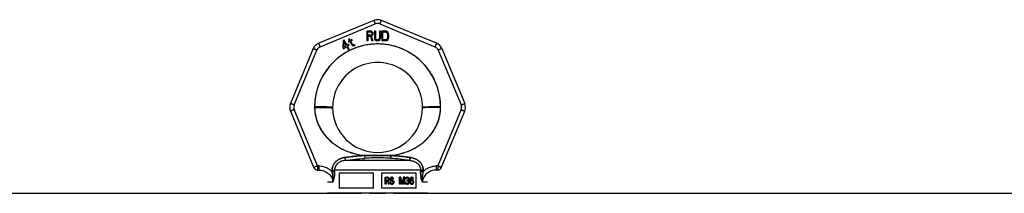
# Model space of a CAD drawing. Header units: millimetres. Extents: x 0 to 420, y 0 to 297.
# Tile 17 of 33: x 151.41 to 164.21, y 260.17 to 262.43. Entities that reach past the tile are written whole.
import ezdxf

# ---------------------------------------------------------------- set-up
doc = ezdxf.new("R2010")
doc.units = ezdxf.units.MM
doc.header["$LTSCALE"] = 23.1
doc.layers.add('001-M31079-X02', color=7, linetype='CONTINUOUS')
doc.layers.add('01_GLOBAL', color=7, linetype='CONTINUOUS')

msp = doc.modelspace()

# ---------------------------------------------------------------- linework, layer by layer
at = {"layer": '001-M31079-X02', "color": 9, "linetype": 'Continuous'}
for p, q in [((156.012, 262.419), (155.296, 262.123)), ((156.828, 262.123), (156.112, 262.419)), ((155.316, 262.076), (156.032, 262.373)), ((156.092, 262.373), (156.808, 262.076)), ((155.225, 262.052), (154.929, 261.336)), ((154.977, 261.318), (155.273, 262.034)), ((156.85, 262.034), (157.147, 261.318)), ((156.898, 262.052), (157.195, 261.336)), ((154.929, 261.236), (155.233, 260.501)), ((155.281, 260.524), (154.977, 261.258)), ((155.243, 261.285), (155.243, 261.291)), ((157.147, 261.258), (156.843, 260.524)), ((156.881, 261.294), (156.881, 261.288)), ((156.89, 260.501), (157.195, 261.236)), ((155.643, 260.597), (155.639, 260.634)), ((155.643, 260.597), (155.639, 260.634)), ((156.48, 260.597), (155.643, 260.597)), ((155.892, 260.66), (155.895, 260.623)), ((155.892, 260.66), (155.895, 260.623)), ((156.229, 260.623), (156.232, 260.66)), ((156.232, 260.66), (156.229, 260.623)), ((156.485, 260.634), (156.48, 260.597)), ((156.48, 260.597), (156.485, 260.634)), ((155.281, 260.524), (155.281, 260.47)), ((155.298, 260.524), (155.281, 260.524)), ((155.298, 260.47), (155.281, 260.47)), ((155.298, 260.524), (155.298, 260.47)), ((155.469, 260.468), (155.469, 260.451)), ((156.621, 260.469), (155.503, 260.469)), ((156.654, 260.451), (156.655, 260.468)), ((156.825, 260.524), (156.825, 260.47)), ((156.843, 260.524), (156.825, 260.524)), ((156.843, 260.47), (156.825, 260.47)), ((156.843, 260.524), (156.843, 260.47)), ((155.479, 260.314), (155.412, 260.314)), ((156.712, 260.314), (156.645, 260.314))]:
    msp.add_line(p, q, dxfattribs=at)
at = {"layer": '001-M31079-X02', "color": 7, "linetype": 'Continuous'}
for p, q in [((155.92, 262.282), (155.92, 262.152)), ((155.92, 262.282), (155.972, 262.282)), ((155.983, 262.279), (155.972, 262.282)), ((155.983, 262.279), (155.991, 262.271)), ((155.991, 262.271), (155.998, 262.26)), ((155.998, 262.26), (156, 262.251)), ((156.02, 262.282), (156.02, 262.196)), ((156.02, 262.282), (156.033, 262.282)), ((156.033, 262.282), (156.033, 262.196)), ((156.085, 262.282), (156.085, 262.196)), ((156.085, 262.282), (156.098, 262.282)), ((156.098, 262.282), (156.098, 262.196)), ((156.115, 262.282), (156.115, 262.152)), ((156.115, 262.282), (156.167, 262.282)), ((156.178, 262.279), (156.167, 262.282)), ((156.178, 262.279), (156.186, 262.273)), ((156.186, 262.273), (156.195, 262.262)), ((156.195, 262.262), (156.199, 262.251)), ((155.615, 262.156), (155.608, 262.066)), ((155.627, 262.163), (155.615, 262.156)), ((155.621, 262.073), (155.626, 262.137)), ((155.626, 262.137), (155.653, 262.092)), ((155.664, 262.098), (155.627, 262.163)), ((155.696, 262.155), (155.681, 262.147)), ((155.681, 262.147), (155.687, 262.137)), ((155.694, 262.18), (155.685, 262.174)), ((155.685, 262.174), (155.696, 262.155)), ((155.702, 262.146), (155.687, 262.137)), ((155.705, 262.161), (155.694, 262.18)), ((155.702, 262.146), (155.729, 262.098)), ((155.726, 262.173), (155.705, 262.161)), ((155.711, 262.151), (155.732, 262.163)), ((155.736, 262.108), (155.711, 262.151)), ((155.726, 262.173), (155.732, 262.163)), ((155.933, 262.152), (155.92, 262.152)), ((155.933, 262.21), (155.933, 262.152)), ((155.97, 262.21), (155.933, 262.21)), ((155.97, 262.21), (155.987, 262.152)), ((155.991, 262.221), (155.983, 262.215)), ((156.002, 262.152), (155.983, 262.215)), ((156.002, 262.152), (155.987, 262.152)), ((155.998, 262.232), (155.991, 262.221)), ((156, 262.24), (155.998, 262.232)), ((156, 262.251), (156, 262.24)), ((156.02, 262.196), (156.022, 262.182)), ((156.022, 262.182), (156.026, 262.171)), ((156.026, 262.171), (156.035, 262.16)), ((156.033, 262.196), (156.035, 262.185)), ((156.035, 262.185), (156.039, 262.177)), ((156.035, 262.16), (156.043, 262.155)), ((156.039, 262.177), (156.046, 262.171)), ((156.054, 262.152), (156.043, 262.155)), ((156.054, 262.168), (156.046, 262.171)), ((156.054, 262.168), (156.063, 262.168)), ((156.063, 262.152), (156.054, 262.152)), ((156.072, 262.171), (156.063, 262.168)), ((156.074, 262.155), (156.063, 262.152)), ((156.078, 262.177), (156.072, 262.171)), ((156.082, 262.16), (156.074, 262.155)), ((156.082, 262.185), (156.078, 262.177)), ((156.085, 262.196), (156.082, 262.185)), ((156.091, 262.171), (156.082, 262.16)), ((156.095, 262.182), (156.091, 262.171)), ((156.095, 262.182), (156.098, 262.196)), ((156.167, 262.152), (156.115, 262.152)), ((156.178, 262.155), (156.167, 262.152)), ((156.186, 262.16), (156.178, 262.155)), ((156.195, 262.171), (156.186, 262.16)), ((156.199, 262.182), (156.195, 262.171)), ((156.202, 262.238), (156.199, 262.251)), ((156.199, 262.182), (156.202, 262.196)), ((156.202, 262.238), (156.202, 262.196)), ((155.608, 262.066), (155.616, 262.051)), ((155.616, 262.051), (155.661, 262.077)), ((155.653, 262.092), (155.621, 262.073)), ((155.661, 262.077), (155.679, 262.046)), ((155.683, 262.109), (155.664, 262.098)), ((155.691, 262.095), (155.672, 262.084)), ((155.692, 262.05), (155.672, 262.084)), ((155.679, 262.046), (155.692, 262.046)), ((155.691, 262.095), (155.683, 262.109)), ((155.729, 262.098), (155.739, 262.09)), ((155.736, 262.108), (155.742, 262.102)), ((155.739, 262.09), (155.747, 262.089)), ((155.75, 262.1), (155.742, 262.102)), ((155.747, 262.089), (155.754, 262.09)), ((155.761, 262.103), (155.75, 262.1)), ((155.767, 262.094), (155.754, 262.09)), ((155.761, 262.103), (155.767, 262.094)), ((155.243, 261.294), (155.243, 261.285)), ((155.243, 261.294), (155.243, 261.288)), ((156.881, 261.285), (156.881, 261.294)), ((156.881, 261.285), (156.881, 261.291)), ((155.469, 260.468), (155.469, 260.451)), ((156.655, 260.468), (156.655, 260.451)), ((156.654, 260.451), (156.654, 260.45))]:
    msp.add_line(p, q, dxfattribs=at)
at = {"layer": '001-M31079-X02', "color": 6, "linetype": 'Continuous'}
for p, q in [((155.933, 262.226), (155.933, 262.268)), ((155.974, 262.268), (155.933, 262.268)), ((155.974, 262.268), (155.981, 262.265)), ((155.981, 262.265), (155.985, 262.26)), ((155.985, 262.26), (155.987, 262.251)), ((156.128, 262.168), (156.128, 262.265)), ((156.167, 262.265), (156.128, 262.265)), ((156.167, 262.265), (156.176, 262.262)), ((156.176, 262.262), (156.182, 262.257)), ((155.974, 262.226), (155.933, 262.226)), ((155.981, 262.229), (155.974, 262.226)), ((155.985, 262.235), (155.981, 262.229)), ((155.987, 262.243), (155.985, 262.235)), ((155.987, 262.251), (155.987, 262.243)), ((156.167, 262.168), (156.128, 262.168)), ((156.176, 262.171), (156.167, 262.168)), ((156.182, 262.177), (156.176, 262.171)), ((156.182, 262.257), (156.186, 262.249)), ((156.186, 262.185), (156.182, 262.177)), ((156.186, 262.249), (156.189, 262.238)), ((156.189, 262.196), (156.186, 262.185)), ((156.189, 262.238), (156.189, 262.196)), ((155.503, 260.469), (155.503, 260.452)), ((156.621, 260.469), (156.621, 260.452)), ((155.561, 260.428), (155.561, 260.233)), ((156.01, 260.428), (155.561, 260.428)), ((156.01, 260.233), (156.01, 260.428)), ((156.114, 260.428), (156.114, 260.233)), ((156.563, 260.428), (156.114, 260.428)), ((156.16, 260.286), (156.16, 260.377)), ((156.16, 260.377), (156.195, 260.377)), ((156.163, 260.286), (156.163, 260.377)), ((156.168, 260.367), (156.168, 260.338)), ((156.197, 260.367), (156.168, 260.367)), ((156.171, 260.338), (156.171, 260.367)), ((156.199, 260.375), (156.192, 260.377)), ((156.194, 260.367), (156.198, 260.365)), ((156.198, 260.34), (156.194, 260.338)), ((156.202, 260.375), (156.195, 260.377)), ((156.197, 260.367), (156.201, 260.365)), ((156.201, 260.34), (156.197, 260.338)), ((156.201, 260.365), (156.198, 260.365)), ((156.198, 260.365), (156.2, 260.361)), ((156.2, 260.344), (156.198, 260.34)), ((156.201, 260.34), (156.198, 260.34)), ((156.202, 260.375), (156.199, 260.375)), ((156.204, 260.369), (156.199, 260.375)), ((156.203, 260.361), (156.2, 260.361)), ((156.2, 260.361), (156.202, 260.356)), ((156.202, 260.35), (156.2, 260.344)), ((156.203, 260.344), (156.2, 260.344)), ((156.201, 260.365), (156.203, 260.361)), ((156.203, 260.344), (156.201, 260.34)), ((156.207, 260.369), (156.202, 260.375)), ((156.202, 260.35), (156.202, 260.356)), ((156.205, 260.356), (156.202, 260.356)), ((156.205, 260.35), (156.202, 260.35)), ((156.203, 260.361), (156.205, 260.356)), ((156.205, 260.35), (156.203, 260.344)), ((156.207, 260.369), (156.204, 260.369)), ((156.208, 260.361), (156.204, 260.369)), ((156.204, 260.334), (156.208, 260.342)), ((156.205, 260.356), (156.205, 260.35)), ((156.211, 260.361), (156.207, 260.369)), ((156.207, 260.334), (156.211, 260.342)), ((156.211, 260.361), (156.208, 260.361)), ((156.21, 260.356), (156.208, 260.361)), ((156.208, 260.342), (156.21, 260.348)), ((156.211, 260.342), (156.208, 260.342)), ((156.21, 260.356), (156.21, 260.348)), ((156.213, 260.356), (156.21, 260.356)), ((156.213, 260.348), (156.21, 260.348)), ((156.213, 260.356), (156.211, 260.361)), ((156.211, 260.342), (156.213, 260.348)), ((156.213, 260.356), (156.213, 260.348)), ((156.227, 260.363), (156.226, 260.356)), ((156.226, 260.348), (156.226, 260.356)), ((156.229, 260.356), (156.226, 260.356)), ((156.229, 260.348), (156.226, 260.348)), ((156.226, 260.348), (156.227, 260.34)), ((156.233, 260.371), (156.227, 260.363)), ((156.23, 260.363), (156.227, 260.363)), ((156.23, 260.34), (156.227, 260.34)), ((156.227, 260.34), (156.233, 260.332)), ((156.23, 260.363), (156.229, 260.356)), ((156.229, 260.356), (156.229, 260.348)), ((156.229, 260.348), (156.23, 260.34)), ((156.236, 260.371), (156.23, 260.363)), ((156.23, 260.34), (156.236, 260.332)), ((156.238, 260.375), (156.233, 260.371)), ((156.236, 260.371), (156.233, 260.371)), ((156.234, 260.354), (156.235, 260.359)), ((156.234, 260.354), (156.234, 260.35)), ((156.237, 260.354), (156.234, 260.354)), ((156.237, 260.35), (156.234, 260.35)), ((156.235, 260.344), (156.234, 260.35)), ((156.235, 260.359), (156.239, 260.363)), ((156.238, 260.359), (156.235, 260.359)), ((156.238, 260.344), (156.235, 260.344)), ((156.239, 260.34), (156.235, 260.344)), ((156.241, 260.375), (156.236, 260.371)), ((156.237, 260.354), (156.238, 260.359)), ((156.237, 260.35), (156.237, 260.354)), ((156.238, 260.344), (156.237, 260.35)), ((156.243, 260.377), (156.238, 260.375)), ((156.241, 260.375), (156.238, 260.375)), ((156.238, 260.359), (156.242, 260.363)), ((156.242, 260.34), (156.238, 260.344)), ((156.239, 260.363), (156.243, 260.365)), ((156.242, 260.363), (156.239, 260.363)), ((156.242, 260.34), (156.239, 260.34)), ((156.243, 260.338), (156.239, 260.34)), ((156.246, 260.377), (156.241, 260.375)), ((156.242, 260.363), (156.246, 260.365)), ((156.246, 260.338), (156.242, 260.34)), ((156.253, 260.377), (156.243, 260.377)), ((156.254, 260.365), (156.243, 260.365)), ((156.257, 260.375), (156.25, 260.377)), ((156.251, 260.365), (156.255, 260.363)), ((156.26, 260.375), (156.253, 260.377)), ((156.254, 260.365), (156.258, 260.363)), ((156.258, 260.363), (156.255, 260.363)), ((156.255, 260.363), (156.258, 260.359)), ((156.26, 260.375), (156.257, 260.375)), ((156.262, 260.369), (156.257, 260.375)), ((156.258, 260.363), (156.261, 260.359)), ((156.261, 260.359), (156.258, 260.359)), ((156.258, 260.359), (156.259, 260.356)), ((156.259, 260.356), (156.271, 260.356)), ((156.265, 260.369), (156.26, 260.375)), ((156.261, 260.359), (156.262, 260.356)), ((156.265, 260.369), (156.262, 260.369)), ((156.266, 260.361), (156.262, 260.369)), ((156.269, 260.361), (156.265, 260.369)), ((156.269, 260.361), (156.266, 260.361)), ((156.268, 260.356), (156.266, 260.361)), ((156.271, 260.356), (156.269, 260.361)), ((156.347, 260.286), (156.347, 260.377)), ((156.362, 260.377), (156.347, 260.377)), ((156.35, 260.377), (156.35, 260.286)), ((156.355, 260.358), (156.355, 260.286)), ((156.358, 260.358), (156.355, 260.358)), ((156.355, 260.358), (156.374, 260.286)), ((156.358, 260.286), (156.358, 260.358)), ((156.358, 260.358), (156.377, 260.286)), ((156.379, 260.296), (156.359, 260.377)), ((156.382, 260.296), (156.362, 260.377)), ((156.399, 260.377), (156.379, 260.296)), ((156.402, 260.377), (156.382, 260.296)), ((156.385, 260.286), (156.403, 260.358)), ((156.388, 260.286), (156.406, 260.358)), ((156.414, 260.377), (156.399, 260.377)), ((156.403, 260.286), (156.403, 260.358)), ((156.406, 260.358), (156.403, 260.358)), ((156.406, 260.358), (156.406, 260.286)), ((156.411, 260.377), (156.411, 260.286)), ((156.414, 260.286), (156.414, 260.377)), ((156.425, 260.363), (156.424, 260.356)), ((156.433, 260.356), (156.424, 260.356)), ((156.43, 260.371), (156.425, 260.363)), ((156.428, 260.363), (156.425, 260.363)), ((156.428, 260.363), (156.427, 260.356)), ((156.433, 260.371), (156.428, 260.363)), ((156.436, 260.375), (156.43, 260.371)), ((156.433, 260.371), (156.43, 260.371)), ((156.43, 260.356), (156.433, 260.361)), ((156.439, 260.375), (156.433, 260.371)), ((156.433, 260.361), (156.437, 260.365)), ((156.433, 260.356), (156.436, 260.361)), ((156.436, 260.361), (156.433, 260.361)), ((156.445, 260.377), (156.436, 260.375)), ((156.439, 260.375), (156.436, 260.375)), ((156.436, 260.361), (156.44, 260.365)), ((156.437, 260.365), (156.444, 260.367)), ((156.44, 260.365), (156.437, 260.365)), ((156.448, 260.377), (156.439, 260.375)), ((156.44, 260.365), (156.447, 260.367)), ((156.452, 260.367), (156.444, 260.367)), ((156.451, 260.377), (156.445, 260.377)), ((156.457, 260.375), (156.448, 260.377)), ((156.449, 260.367), (156.456, 260.365)), ((156.457, 260.34), (156.449, 260.336)), ((156.46, 260.375), (156.451, 260.377)), ((156.452, 260.367), (156.459, 260.365)), ((156.46, 260.34), (156.452, 260.336)), ((156.459, 260.365), (156.456, 260.365)), ((156.456, 260.365), (156.46, 260.361)), ((156.46, 260.375), (156.457, 260.375)), ((156.463, 260.371), (156.457, 260.375)), ((156.46, 260.344), (156.457, 260.34)), ((156.46, 260.34), (156.457, 260.34)), ((156.459, 260.365), (156.463, 260.361)), ((156.466, 260.371), (156.46, 260.375)), ((156.463, 260.361), (156.46, 260.361)), ((156.46, 260.361), (156.463, 260.356)), ((156.463, 260.352), (156.46, 260.344)), ((156.463, 260.344), (156.46, 260.34)), ((156.463, 260.344), (156.46, 260.344)), ((156.466, 260.371), (156.463, 260.371)), ((156.468, 260.363), (156.463, 260.371)), ((156.463, 260.361), (156.466, 260.356)), ((156.463, 260.352), (156.463, 260.356)), ((156.466, 260.356), (156.463, 260.356)), ((156.466, 260.352), (156.463, 260.344)), ((156.466, 260.352), (156.463, 260.352)), ((156.465, 260.338), (156.468, 260.344)), ((156.471, 260.363), (156.466, 260.371)), ((156.466, 260.356), (156.466, 260.352)), ((156.471, 260.363), (156.468, 260.363)), ((156.469, 260.356), (156.468, 260.363)), ((156.468, 260.344), (156.469, 260.352)), ((156.468, 260.338), (156.471, 260.344)), ((156.471, 260.344), (156.468, 260.344)), ((156.469, 260.356), (156.469, 260.352)), ((156.472, 260.356), (156.469, 260.356)), ((156.472, 260.352), (156.469, 260.352)), ((156.472, 260.356), (156.471, 260.363)), ((156.471, 260.344), (156.472, 260.352)), ((156.472, 260.352), (156.472, 260.356)), ((156.483, 260.352), (156.481, 260.338)), ((156.485, 260.361), (156.483, 260.352)), ((156.486, 260.352), (156.483, 260.352)), ((156.486, 260.352), (156.484, 260.338)), ((156.489, 260.369), (156.485, 260.361)), ((156.488, 260.361), (156.485, 260.361)), ((156.488, 260.361), (156.486, 260.352)), ((156.492, 260.369), (156.488, 260.361)), ((156.488, 260.338), (156.489, 260.35)), ((156.496, 260.342), (156.488, 260.334)), ((156.496, 260.375), (156.489, 260.369)), ((156.492, 260.369), (156.489, 260.369)), ((156.489, 260.35), (156.491, 260.356)), ((156.492, 260.35), (156.489, 260.35)), ((156.491, 260.356), (156.494, 260.361)), ((156.494, 260.356), (156.491, 260.356)), ((156.491, 260.338), (156.492, 260.35)), ((156.499, 260.342), (156.491, 260.334)), ((156.499, 260.375), (156.492, 260.369)), ((156.492, 260.35), (156.494, 260.356)), ((156.494, 260.361), (156.498, 260.365)), ((156.494, 260.356), (156.497, 260.361)), ((156.497, 260.361), (156.494, 260.361)), ((156.503, 260.377), (156.496, 260.375)), ((156.499, 260.375), (156.496, 260.375)), ((156.503, 260.344), (156.496, 260.342)), ((156.499, 260.342), (156.496, 260.342)), ((156.497, 260.361), (156.501, 260.365)), ((156.498, 260.365), (156.502, 260.367)), ((156.501, 260.365), (156.498, 260.365)), ((156.506, 260.377), (156.499, 260.375)), ((156.506, 260.344), (156.499, 260.342)), ((156.501, 260.365), (156.505, 260.367)), ((156.513, 260.367), (156.502, 260.367)), ((156.511, 260.377), (156.503, 260.377)), ((156.513, 260.344), (156.503, 260.344)), ((156.515, 260.375), (156.508, 260.377)), ((156.51, 260.367), (156.514, 260.365)), ((156.516, 260.342), (156.51, 260.344)), ((156.518, 260.375), (156.511, 260.377)), ((156.513, 260.367), (156.517, 260.365)), ((156.519, 260.342), (156.513, 260.344)), ((156.517, 260.365), (156.514, 260.365)), ((156.514, 260.365), (156.518, 260.361)), ((156.518, 260.375), (156.515, 260.375)), ((156.522, 260.369), (156.515, 260.375)), ((156.519, 260.342), (156.516, 260.342)), ((156.523, 260.336), (156.516, 260.342)), ((156.517, 260.365), (156.521, 260.361)), ((156.525, 260.369), (156.518, 260.375)), ((156.521, 260.361), (156.518, 260.361)), ((156.518, 260.361), (156.52, 260.356)), ((156.526, 260.336), (156.519, 260.342)), ((156.53, 260.356), (156.52, 260.356)), ((156.521, 260.361), (156.523, 260.356)), ((156.525, 260.369), (156.522, 260.369)), ((156.526, 260.361), (156.522, 260.369)), ((156.529, 260.361), (156.525, 260.369)), ((156.529, 260.361), (156.526, 260.361)), ((156.527, 260.356), (156.526, 260.361)), ((156.53, 260.356), (156.529, 260.361)), ((156.563, 260.233), (156.563, 260.428)), ((156.01, 260.233), (155.561, 260.233)), ((156.563, 260.233), (156.114, 260.233)), ((156.171, 260.286), (156.16, 260.286)), ((156.168, 260.338), (156.197, 260.338)), ((156.168, 260.327), (156.168, 260.286)), ((156.194, 260.327), (156.168, 260.327)), ((156.171, 260.327), (156.171, 260.286)), ((156.191, 260.327), (156.202, 260.286)), ((156.194, 260.327), (156.205, 260.286)), ((156.199, 260.33), (156.204, 260.334)), ((156.202, 260.33), (156.199, 260.33)), ((156.211, 260.286), (156.199, 260.33)), ((156.202, 260.33), (156.207, 260.334)), ((156.214, 260.286), (156.202, 260.33)), ((156.214, 260.286), (156.202, 260.286)), ((156.207, 260.334), (156.204, 260.334)), ((156.233, 260.311), (156.222, 260.311)), ((156.222, 260.311), (156.223, 260.303)), ((156.226, 260.303), (156.223, 260.303)), ((156.223, 260.303), (156.227, 260.294)), ((156.225, 260.311), (156.226, 260.303)), ((156.226, 260.303), (156.23, 260.294)), ((156.23, 260.294), (156.227, 260.294)), ((156.227, 260.294), (156.234, 260.288)), ((156.231, 260.305), (156.23, 260.311)), ((156.23, 260.294), (156.237, 260.288)), ((156.234, 260.305), (156.231, 260.305)), ((156.235, 260.299), (156.231, 260.305)), ((156.236, 260.332), (156.233, 260.332)), ((156.233, 260.332), (156.238, 260.328)), ((156.234, 260.305), (156.233, 260.311)), ((156.238, 260.299), (156.234, 260.305)), ((156.237, 260.288), (156.234, 260.288)), ((156.234, 260.288), (156.241, 260.286)), ((156.238, 260.299), (156.235, 260.299)), ((156.241, 260.297), (156.235, 260.299)), ((156.236, 260.332), (156.241, 260.328)), ((156.237, 260.288), (156.244, 260.286)), ((156.241, 260.328), (156.238, 260.328)), ((156.238, 260.328), (156.243, 260.327)), ((156.244, 260.297), (156.238, 260.299)), ((156.241, 260.328), (156.246, 260.327)), ((156.254, 260.297), (156.241, 260.297)), ((156.254, 260.286), (156.241, 260.286)), ((156.254, 260.338), (156.243, 260.338)), ((156.254, 260.327), (156.243, 260.327)), ((156.258, 260.336), (156.251, 260.338)), ((156.251, 260.327), (156.257, 260.325)), ((156.257, 260.299), (156.251, 260.297)), ((156.251, 260.286), (156.258, 260.288)), ((156.261, 260.336), (156.254, 260.338)), ((156.254, 260.327), (156.26, 260.325)), ((156.26, 260.299), (156.254, 260.297)), ((156.254, 260.286), (156.261, 260.288)), ((156.26, 260.325), (156.257, 260.325)), ((156.257, 260.325), (156.261, 260.321)), ((156.261, 260.303), (156.257, 260.299)), ((156.26, 260.299), (156.257, 260.299)), ((156.261, 260.336), (156.258, 260.336)), ((156.263, 260.332), (156.258, 260.336)), ((156.258, 260.288), (156.263, 260.292)), ((156.261, 260.288), (156.258, 260.288)), ((156.26, 260.325), (156.264, 260.321)), ((156.264, 260.303), (156.26, 260.299)), ((156.266, 260.332), (156.261, 260.336)), ((156.264, 260.321), (156.261, 260.321)), ((156.261, 260.321), (156.263, 260.315)), ((156.263, 260.309), (156.261, 260.303)), ((156.264, 260.303), (156.261, 260.303)), ((156.261, 260.288), (156.266, 260.292)), ((156.266, 260.332), (156.263, 260.332)), ((156.269, 260.325), (156.263, 260.332)), ((156.263, 260.309), (156.263, 260.315)), ((156.266, 260.315), (156.263, 260.315)), ((156.266, 260.309), (156.263, 260.309)), ((156.263, 260.292), (156.269, 260.299)), ((156.266, 260.292), (156.263, 260.292)), ((156.264, 260.321), (156.266, 260.315)), ((156.266, 260.309), (156.264, 260.303)), ((156.272, 260.325), (156.266, 260.332)), ((156.266, 260.315), (156.266, 260.309)), ((156.266, 260.292), (156.272, 260.299)), ((156.272, 260.325), (156.269, 260.325)), ((156.272, 260.317), (156.269, 260.325)), ((156.269, 260.299), (156.272, 260.307)), ((156.272, 260.299), (156.269, 260.299)), ((156.275, 260.317), (156.272, 260.325)), ((156.272, 260.317), (156.272, 260.307)), ((156.275, 260.317), (156.272, 260.317)), ((156.272, 260.299), (156.275, 260.307)), ((156.275, 260.307), (156.272, 260.307)), ((156.275, 260.307), (156.275, 260.317)), ((156.358, 260.286), (156.347, 260.286)), ((156.388, 260.286), (156.374, 260.286)), ((156.382, 260.296), (156.379, 260.296)), ((156.414, 260.286), (156.403, 260.286)), ((156.432, 260.307), (156.422, 260.307)), ((156.422, 260.307), (156.424, 260.301)), ((156.427, 260.301), (156.424, 260.301)), ((156.424, 260.301), (156.426, 260.296)), ((156.425, 260.307), (156.427, 260.301)), ((156.429, 260.296), (156.426, 260.296)), ((156.426, 260.296), (156.43, 260.292)), ((156.427, 260.301), (156.429, 260.296)), ((156.43, 260.303), (156.429, 260.307)), ((156.429, 260.296), (156.433, 260.292)), ((156.433, 260.303), (156.43, 260.303)), ((156.433, 260.299), (156.43, 260.303)), ((156.433, 260.292), (156.43, 260.292)), ((156.43, 260.292), (156.436, 260.288)), ((156.433, 260.303), (156.432, 260.307)), ((156.436, 260.299), (156.433, 260.303)), ((156.436, 260.299), (156.433, 260.299)), ((156.436, 260.297), (156.433, 260.299)), ((156.433, 260.292), (156.439, 260.288)), ((156.439, 260.297), (156.436, 260.299)), ((156.439, 260.297), (156.436, 260.297)), ((156.442, 260.296), (156.436, 260.297)), ((156.439, 260.288), (156.436, 260.288)), ((156.436, 260.288), (156.441, 260.286)), ((156.445, 260.296), (156.439, 260.297)), ((156.439, 260.288), (156.444, 260.286)), ((156.455, 260.286), (156.441, 260.286)), ((156.453, 260.296), (156.442, 260.296)), ((156.444, 260.328), (156.444, 260.336)), ((156.452, 260.336), (156.444, 260.336)), ((156.452, 260.328), (156.444, 260.328)), ((156.447, 260.336), (156.447, 260.328)), ((156.449, 260.328), (156.457, 260.327)), ((156.457, 260.297), (156.45, 260.296)), ((156.452, 260.328), (156.46, 260.327)), ((156.452, 260.286), (156.457, 260.288)), ((156.46, 260.297), (156.453, 260.296)), ((156.455, 260.286), (156.46, 260.288)), ((156.46, 260.327), (156.457, 260.327)), ((156.457, 260.327), (156.461, 260.323)), ((156.46, 260.299), (156.457, 260.297)), ((156.46, 260.297), (156.457, 260.297)), ((156.457, 260.288), (156.463, 260.292)), ((156.46, 260.288), (156.457, 260.288)), ((156.46, 260.332), (156.465, 260.338)), ((156.463, 260.332), (156.46, 260.332)), ((156.467, 260.328), (156.46, 260.332)), ((156.46, 260.327), (156.464, 260.323)), ((156.463, 260.303), (156.46, 260.299)), ((156.463, 260.299), (156.46, 260.297)), ((156.463, 260.299), (156.46, 260.299)), ((156.46, 260.288), (156.466, 260.292)), ((156.464, 260.323), (156.461, 260.323)), ((156.461, 260.323), (156.464, 260.315)), ((156.463, 260.332), (156.468, 260.338)), ((156.47, 260.328), (156.463, 260.332)), ((156.464, 260.307), (156.463, 260.303)), ((156.466, 260.303), (156.463, 260.299)), ((156.466, 260.303), (156.463, 260.303)), ((156.463, 260.292), (156.467, 260.296)), ((156.466, 260.292), (156.463, 260.292)), ((156.464, 260.323), (156.467, 260.315)), ((156.464, 260.307), (156.464, 260.315)), ((156.467, 260.315), (156.464, 260.315)), ((156.467, 260.307), (156.464, 260.307)), ((156.468, 260.338), (156.465, 260.338)), ((156.467, 260.307), (156.466, 260.303)), ((156.466, 260.292), (156.47, 260.296)), ((156.47, 260.328), (156.467, 260.328)), ((156.469, 260.323), (156.467, 260.328)), ((156.467, 260.315), (156.467, 260.307)), ((156.467, 260.296), (156.469, 260.301)), ((156.47, 260.296), (156.467, 260.296)), ((156.472, 260.323), (156.469, 260.323)), ((156.471, 260.315), (156.469, 260.323)), ((156.469, 260.301), (156.471, 260.307)), ((156.469, 260.301), (156.472, 260.301)), ((156.472, 260.323), (156.47, 260.328)), ((156.47, 260.296), (156.472, 260.301)), ((156.471, 260.315), (156.471, 260.307)), ((156.474, 260.315), (156.471, 260.315)), ((156.474, 260.307), (156.471, 260.307)), ((156.474, 260.315), (156.472, 260.323)), ((156.472, 260.301), (156.474, 260.307)), ((156.474, 260.307), (156.474, 260.315)), ((156.481, 260.325), (156.481, 260.338)), ((156.484, 260.338), (156.481, 260.338)), ((156.481, 260.325), (156.483, 260.311)), ((156.484, 260.325), (156.481, 260.325)), ((156.486, 260.311), (156.483, 260.311)), ((156.483, 260.311), (156.485, 260.301)), ((156.484, 260.338), (156.484, 260.325)), ((156.484, 260.325), (156.486, 260.311)), ((156.488, 260.301), (156.485, 260.301)), ((156.485, 260.301), (156.489, 260.294)), ((156.486, 260.311), (156.488, 260.301)), ((156.488, 260.338), (156.488, 260.334)), ((156.491, 260.338), (156.488, 260.338)), ((156.491, 260.334), (156.488, 260.334)), ((156.488, 260.301), (156.492, 260.294)), ((156.489, 260.319), (156.491, 260.325)), ((156.489, 260.319), (156.489, 260.313)), ((156.492, 260.319), (156.489, 260.319)), ((156.492, 260.313), (156.489, 260.313)), ((156.491, 260.307), (156.489, 260.313)), ((156.492, 260.294), (156.489, 260.294)), ((156.489, 260.294), (156.496, 260.288)), ((156.491, 260.334), (156.491, 260.338)), ((156.491, 260.325), (156.494, 260.328)), ((156.494, 260.325), (156.491, 260.325)), ((156.494, 260.307), (156.491, 260.307)), ((156.494, 260.301), (156.491, 260.307)), ((156.492, 260.319), (156.494, 260.325)), ((156.492, 260.313), (156.492, 260.319)), ((156.494, 260.307), (156.492, 260.313)), ((156.492, 260.294), (156.499, 260.288)), ((156.494, 260.328), (156.498, 260.332)), ((156.494, 260.325), (156.497, 260.328)), ((156.497, 260.328), (156.494, 260.328)), ((156.497, 260.301), (156.494, 260.307)), ((156.497, 260.301), (156.494, 260.301)), ((156.498, 260.297), (156.494, 260.301)), ((156.499, 260.288), (156.496, 260.288)), ((156.496, 260.288), (156.503, 260.286)), ((156.497, 260.328), (156.501, 260.332)), ((156.501, 260.297), (156.497, 260.301)), ((156.498, 260.332), (156.502, 260.334)), ((156.501, 260.332), (156.498, 260.332)), ((156.501, 260.297), (156.498, 260.297)), ((156.502, 260.296), (156.498, 260.297)), ((156.499, 260.288), (156.506, 260.286)), ((156.501, 260.332), (156.505, 260.334)), ((156.505, 260.296), (156.501, 260.297)), ((156.514, 260.334), (156.502, 260.334)), ((156.514, 260.296), (156.502, 260.296)), ((156.513, 260.286), (156.503, 260.286)), ((156.51, 260.286), (156.516, 260.288)), ((156.511, 260.334), (156.515, 260.332)), ((156.515, 260.297), (156.511, 260.296)), ((156.513, 260.286), (156.519, 260.288)), ((156.514, 260.334), (156.518, 260.332)), ((156.518, 260.297), (156.514, 260.296)), ((156.518, 260.332), (156.515, 260.332)), ((156.515, 260.332), (156.519, 260.328)), ((156.519, 260.301), (156.515, 260.297)), ((156.518, 260.297), (156.515, 260.297)), ((156.516, 260.288), (156.523, 260.294)), ((156.519, 260.288), (156.516, 260.288)), ((156.518, 260.332), (156.522, 260.328)), ((156.522, 260.301), (156.518, 260.297)), ((156.522, 260.328), (156.519, 260.328)), ((156.519, 260.328), (156.522, 260.325)), ((156.522, 260.307), (156.519, 260.301)), ((156.522, 260.301), (156.519, 260.301)), ((156.519, 260.288), (156.526, 260.294)), ((156.522, 260.328), (156.525, 260.325)), ((156.525, 260.325), (156.522, 260.325)), ((156.522, 260.325), (156.523, 260.319)), ((156.523, 260.313), (156.522, 260.307)), ((156.525, 260.307), (156.522, 260.301)), ((156.525, 260.307), (156.522, 260.307)), ((156.523, 260.336), (156.526, 260.336)), ((156.527, 260.33), (156.523, 260.336)), ((156.523, 260.313), (156.523, 260.319)), ((156.523, 260.319), (156.526, 260.319)), ((156.526, 260.313), (156.523, 260.313)), ((156.523, 260.294), (156.527, 260.301)), ((156.526, 260.294), (156.523, 260.294)), ((156.525, 260.325), (156.526, 260.319)), ((156.526, 260.313), (156.525, 260.307)), ((156.53, 260.33), (156.526, 260.336)), ((156.526, 260.319), (156.526, 260.313)), ((156.526, 260.294), (156.53, 260.301)), ((156.53, 260.33), (156.527, 260.33)), ((156.53, 260.321), (156.527, 260.33)), ((156.527, 260.301), (156.53, 260.311)), ((156.53, 260.301), (156.527, 260.301)), ((156.533, 260.321), (156.53, 260.33)), ((156.53, 260.321), (156.53, 260.311)), ((156.533, 260.321), (156.53, 260.321)), ((156.53, 260.301), (156.533, 260.311)), ((156.533, 260.311), (156.53, 260.311)), ((156.533, 260.311), (156.533, 260.321)), ((156.712, 260.168), (155.412, 260.168))]:
    msp.add_line(p, q, dxfattribs=at)
at = {"layer": '001-M31079-X02', "color": 9, "linetype": 'Continuous'}
for centre, radius, start, end in [((156.062, 262.299), 0.13, 67.5, 112.5), ((156.062, 262.301), 0.078, 67.5027, 112.4973), ((155.345, 262.003), 0.13, 112.5, 157.5), ((155.345, 262.004), 0.078, 112.5027, 157.4973), ((156.778, 262.004), 0.078, 22.5027, 67.4973), ((156.778, 262.003), 0.13, 22.5, 67.5), ((155.049, 261.286), 0.13, 157.5, 202.5), ((155.049, 261.288), 0.078, 157.5027, 202.4973), ((156.062, 261.286), 0.585, 180.6298, 359.3702), ((157.075, 261.288), 0.078, 337.5027, 22.4973), ((157.075, 261.286), 0.13, 337.5, 22.5), ((156.062, 332.323), 71.663, 269.86427, 270.13573), ((155.281, 260.522), 0.052, 202.5, 270), ((156.843, 260.522), 0.052, 270, 337.5)]:
    msp.add_arc(centre, radius, start, end, dxfattribs=at)
at = {"layer": '001-M31079-X02', "color": 7, "linetype": 'Continuous'}
msp.add_arc((156.062, 261.294), 0.819, 0, 180, dxfattribs=at)
at = {"layer": '001-M31079-X02', "color": 6, "linetype": 'Continuous'}
msp.add_arc((156.062, 261.286), 0.585, 359.3702, 180.6298, dxfattribs=at)
at = {"layer": '001-M31079-X02', "color": 9, "linetype": 'Continuous'}
for points, knots in [([(156.012, 262.419), (156.014, 262.42), (156.014, 262.413), (156.017, 262.409), (156.02, 262.403), (156.022, 262.396), (156.025, 262.389), (156.029, 262.381), (156.031, 262.376), (156.032, 262.373)], [0, 0, 0, 0, 0.133122, 0.23253, 0.355273, 0.497769, 0.655854, 0.824911, 1, 1, 1, 1]), ([(156.092, 262.373), (156.093, 262.376), (156.095, 262.381), (156.098, 262.389), (156.101, 262.396), (156.104, 262.403), (156.106, 262.409), (156.109, 262.413), (156.11, 262.42), (156.112, 262.419)], [0, 0, 0, 0, 0.175081, 0.344139, 0.502226, 0.644723, 0.767468, 0.866876, 1, 1, 1, 1]), ([(155.225, 262.052), (155.226, 262.054), (155.232, 262.05), (155.237, 262.049), (155.243, 262.046), (155.25, 262.044), (155.257, 262.041), (155.265, 262.038), (155.271, 262.035), (155.273, 262.034)], [0, 0, 0, 0, 0.134296, 0.234027, 0.357, 0.499553, 0.657434, 0.825927, 1, 1, 1, 1]), ([(156.881, 261.294), (156.881, 261.318), (156.879, 261.367), (156.869, 261.44), (156.852, 261.512), (156.83, 261.582), (156.801, 261.65), (156.766, 261.715), (156.725, 261.776), (156.679, 261.834), (156.629, 261.887), (156.573, 261.935), (156.514, 261.978), (156.45, 262.016), (156.384, 262.048), (156.315, 262.074), (156.244, 262.093), (156.172, 262.107), (156.099, 262.113), (156.025, 262.113), (155.952, 262.107), (155.879, 262.093), (155.809, 262.074), (155.74, 262.048), (155.673, 262.016), (155.61, 261.978), (155.551, 261.935), (155.495, 261.887), (155.444, 261.834), (155.398, 261.776), (155.358, 261.715), (155.323, 261.65), (155.294, 261.582), (155.271, 261.512), (155.255, 261.44), (155.245, 261.367), (155.243, 261.318), (155.243, 261.294)], [0, 0, 0, 0, 0.028575, 0.057156, 0.085737, 0.114317, 0.142895, 0.171472, 0.200048, 0.228622, 0.257194, 0.285764, 0.314333, 0.342901, 0.371466, 0.400031, 0.428594, 0.457157, 0.485719, 0.514281, 0.542844, 0.571406, 0.59997, 0.628534, 0.6571, 0.685667, 0.714236, 0.742807, 0.771379, 0.799953, 0.828529, 0.857106, 0.885684, 0.914264, 0.942844, 0.971426, 1, 1, 1, 1]), ([(155.316, 262.076), (155.315, 262.079), (155.312, 262.084), (155.309, 262.092), (155.306, 262.1), (155.303, 262.106), (155.301, 262.112), (155.298, 262.116), (155.298, 262.124), (155.296, 262.123)], [0, 0, 0, 0, 0.175082, 0.34414, 0.502227, 0.644724, 0.767468, 0.866877, 1, 1, 1, 1]), ([(156.828, 262.123), (156.826, 262.124), (156.826, 262.116), (156.823, 262.112), (156.821, 262.106), (156.818, 262.1), (156.815, 262.092), (156.811, 262.084), (156.809, 262.079), (156.808, 262.076)], [0, 0, 0, 0, 0.133122, 0.232529, 0.355273, 0.497768, 0.655853, 0.82491, 1, 1, 1, 1]), ([(156.898, 262.052), (156.898, 262.054), (156.892, 262.05), (156.887, 262.049), (156.881, 262.046), (156.874, 262.044), (156.867, 262.041), (156.859, 262.038), (156.853, 262.035), (156.85, 262.034)], [0, 0, 0, 0, 0.129377, 0.225347, 0.345213, 0.487679, 0.64695, 0.821765, 1, 1, 1, 1]), ([(154.977, 261.258), (154.974, 261.257), (154.968, 261.255), (154.96, 261.251), (154.953, 261.248), (154.946, 261.245), (154.94, 261.242), (154.935, 261.239), (154.928, 261.239), (154.929, 261.236)], [0, 0, 0, 0, 0.172845, 0.340742, 0.498514, 0.641297, 0.764691, 0.864901, 1, 1, 1, 1]), ([(154.977, 261.318), (154.974, 261.319), (154.969, 261.321), (154.961, 261.324), (154.953, 261.327), (154.946, 261.33), (154.94, 261.332), (154.935, 261.333), (154.93, 261.338), (154.929, 261.336)], [0, 0, 0, 0, 0.174066, 0.34256, 0.500442, 0.642997, 0.765971, 0.865703, 1, 1, 1, 1]), ([(155.477, 261.286), (155.477, 261.289), (155.469, 261.288), (155.462, 261.289), (155.45, 261.29), (155.436, 261.291), (155.419, 261.291), (155.4, 261.292), (155.378, 261.293), (155.354, 261.293), (155.328, 261.293), (155.3, 261.294), (155.272, 261.294), (155.252, 261.294), (155.243, 261.294)], [0, 0, 0, 0, 0.02982, 0.064811, 0.111629, 0.171497, 0.24316, 0.326315, 0.419777, 0.524502, 0.635428, 0.753215, 0.877723, 1, 1, 1, 1]), ([(155.243, 261.294), (155.252, 261.294), (155.271, 261.294), (155.298, 261.294), (155.325, 261.293), (155.349, 261.293), (155.373, 261.293), (155.395, 261.292), (155.415, 261.291), (155.433, 261.291), (155.447, 261.29), (155.46, 261.289), (155.468, 261.288), (155.477, 261.289), (155.477, 261.286)], [0, 0, 0, 0, 0.119326, 0.238323, 0.350682, 0.456135, 0.557526, 0.651234, 0.73688, 0.812698, 0.878047, 0.929721, 0.967962, 1, 1, 1, 1]), ([(155.243, 261.285), (155.243, 261.243), (155.254, 261.158), (155.298, 261.04), (155.365, 260.933), (155.45, 260.843), (155.549, 260.77), (155.658, 260.715), (155.773, 260.679), (155.852, 260.665), (155.892, 260.66)], [0, 0, 0, 0, 0.128514, 0.256351, 0.383132, 0.508688, 0.633005, 0.756182, 0.878418, 1, 1, 1, 1]), ([(155.243, 261.285), (155.257, 261.285), (155.286, 261.285), (155.328, 261.285), (155.369, 261.285), (155.401, 261.285), (155.424, 261.284), (155.438, 261.284), (155.45, 261.283), (155.46, 261.283), (155.467, 261.282), (155.472, 261.281), (155.475, 261.281), (155.477, 261.28), (155.477, 261.28)], [0, 0, 0, 0, 0.180599, 0.365648, 0.544133, 0.703922, 0.773279, 0.834152, 0.885712, 0.927563, 0.95952, 0.981825, 0.994942, 1, 1, 1, 1]), ([(156.232, 260.66), (156.271, 260.665), (156.35, 260.679), (156.465, 260.715), (156.575, 260.77), (156.674, 260.843), (156.759, 260.933), (156.826, 261.04), (156.869, 261.158), (156.88, 261.243), (156.881, 261.285)], [0, 0, 0, 0, 0.121582, 0.243818, 0.366995, 0.491312, 0.616868, 0.743649, 0.871486, 1, 1, 1, 1]), ([(156.881, 261.294), (156.872, 261.294), (156.853, 261.294), (156.826, 261.294), (156.799, 261.293), (156.774, 261.293), (156.751, 261.293), (156.729, 261.292), (156.709, 261.291), (156.691, 261.291), (156.676, 261.29), (156.664, 261.289), (156.656, 261.288), (156.647, 261.289), (156.647, 261.286)], [0, 0, 0, 0, 0.119325, 0.238322, 0.350682, 0.456135, 0.557526, 0.651234, 0.736879, 0.812698, 0.878046, 0.929721, 0.967962, 1, 1, 1, 1]), ([(156.647, 261.286), (156.647, 261.289), (156.655, 261.288), (156.662, 261.289), (156.674, 261.29), (156.688, 261.291), (156.704, 261.291), (156.724, 261.292), (156.746, 261.293), (156.77, 261.293), (156.796, 261.293), (156.824, 261.294), (156.852, 261.294), (156.871, 261.294), (156.881, 261.294)], [0, 0, 0, 0, 0.02982, 0.064811, 0.11163, 0.171497, 0.243161, 0.326316, 0.419778, 0.524502, 0.635429, 0.753216, 0.877724, 1, 1, 1, 1]), ([(156.881, 261.285), (156.867, 261.285), (156.838, 261.285), (156.796, 261.285), (156.755, 261.285), (156.723, 261.285), (156.7, 261.284), (156.686, 261.284), (156.674, 261.283), (156.664, 261.283), (156.657, 261.282), (156.651, 261.281), (156.649, 261.281), (156.647, 261.28), (156.647, 261.28)], [0, 0, 0, 0, 0.180599, 0.365648, 0.544133, 0.703922, 0.773279, 0.834152, 0.885712, 0.927563, 0.95952, 0.981825, 0.994942, 1, 1, 1, 1]), ([(157.147, 261.318), (157.15, 261.319), (157.155, 261.321), (157.163, 261.324), (157.171, 261.327), (157.177, 261.33), (157.183, 261.332), (157.189, 261.333), (157.194, 261.338), (157.195, 261.336)], [0, 0, 0, 0, 0.174075, 0.34257, 0.50045, 0.643003, 0.765976, 0.865706, 1, 1, 1, 1]), ([(157.147, 261.258), (157.15, 261.257), (157.155, 261.255), (157.163, 261.251), (157.171, 261.248), (157.178, 261.245), (157.184, 261.242), (157.188, 261.239), (157.196, 261.239), (157.195, 261.236)], [0, 0, 0, 0, 0.172835, 0.340733, 0.498506, 0.64129, 0.764686, 0.864898, 1, 1, 1, 1]), ([(155.639, 260.634), (155.629, 260.633), (155.611, 260.63), (155.586, 260.623), (155.563, 260.613), (155.543, 260.601), (155.525, 260.588), (155.51, 260.573), (155.497, 260.557), (155.486, 260.54), (155.478, 260.523), (155.473, 260.504), (155.469, 260.486), (155.469, 260.474), (155.469, 260.468)], [0, 0, 0, 0, 0.107248, 0.208031, 0.302685, 0.392012, 0.476842, 0.557967, 0.636039, 0.71167, 0.785547, 0.858189, 0.929779, 1, 1, 1, 1]), ([(155.643, 260.597), (155.625, 260.595), (155.599, 260.589), (155.566, 260.574), (155.545, 260.559), (155.526, 260.54), (155.513, 260.519), (155.504, 260.494), (155.502, 260.477), (155.503, 260.469)], [0, 0, 0, 0, 0.258475, 0.385509, 0.510919, 0.63479, 0.757331, 0.878888, 1, 1, 1, 1]), ([(155.892, 260.66), (155.866, 260.658), (155.811, 260.654), (155.726, 260.645), (155.668, 260.638), (155.639, 260.634)], [0, 0, 0, 0, 0.313983, 0.64732, 1, 1, 1, 1]), ([(155.643, 260.597), (155.685, 260.602), (155.769, 260.612), (155.853, 260.62), (155.895, 260.623)], [0, 0, 0, 0, 0.500713, 1, 1, 1, 1]), ([(156.232, 260.66), (156.193, 260.66), (156.118, 260.66), (156.005, 260.66), (155.931, 260.66), (155.892, 260.66)], [0, 0, 0, 0, 0.341255, 0.65875, 1, 1, 1, 1]), ([(156.229, 260.623), (156.201, 260.625), (156.145, 260.628), (156.062, 260.63), (155.978, 260.628), (155.923, 260.625), (155.895, 260.623)], [0, 0, 0, 0, 0.250568, 0.5, 0.749432, 1, 1, 1, 1]), ([(156.48, 260.597), (156.439, 260.602), (156.355, 260.612), (156.271, 260.62), (156.229, 260.623)], [0, 0, 0, 0, 0.500713, 1, 1, 1, 1]), ([(156.485, 260.634), (156.455, 260.638), (156.398, 260.645), (156.313, 260.654), (156.258, 260.658), (156.232, 260.66)], [0, 0, 0, 0, 0.35268, 0.686017, 1, 1, 1, 1]), ([(156.48, 260.597), (156.498, 260.595), (156.525, 260.589), (156.557, 260.574), (156.579, 260.559), (156.597, 260.54), (156.611, 260.519), (156.62, 260.494), (156.621, 260.477), (156.621, 260.469)], [0, 0, 0, 0, 0.258475, 0.385509, 0.510919, 0.63479, 0.757331, 0.878888, 1, 1, 1, 1]), ([(156.655, 260.468), (156.655, 260.474), (156.654, 260.486), (156.651, 260.504), (156.645, 260.523), (156.637, 260.54), (156.627, 260.557), (156.614, 260.573), (156.599, 260.588), (156.581, 260.601), (156.56, 260.613), (156.538, 260.623), (156.512, 260.63), (156.494, 260.633), (156.485, 260.634)], [0, 0, 0, 0, 0.070278, 0.141913, 0.214561, 0.288425, 0.364052, 0.442118, 0.52324, 0.608071, 0.697382, 0.792005, 0.892756, 1, 1, 1, 1]), ([(155.281, 260.524), (155.278, 260.523), (155.272, 260.521), (155.264, 260.517), (155.257, 260.514), (155.25, 260.511), (155.244, 260.508), (155.239, 260.505), (155.232, 260.505), (155.233, 260.502)], [0, 0, 0, 0, 0.170904, 0.339315, 0.497992, 0.640873, 0.764303, 0.864739, 1, 1, 1, 1]), ([(155.298, 260.524), (155.307, 260.524), (155.326, 260.523), (155.353, 260.518), (155.379, 260.51), (155.405, 260.499), (155.428, 260.486), (155.45, 260.469), (155.463, 260.457), (155.469, 260.451)], [0, 0, 0, 0, 0.142409, 0.286032, 0.430381, 0.574801, 0.718483, 0.860524, 1, 1, 1, 1]), ([(155.298, 260.47), (155.32, 260.47), (155.365, 260.462), (155.413, 260.435), (155.445, 260.404), (155.463, 260.377), (155.476, 260.347), (155.479, 260.325), (155.479, 260.314)], [0, 0, 0, 0, 0.25143, 0.503272, 0.628972, 0.753715, 0.877314, 1, 1, 1, 1]), ([(155.469, 260.468), (155.472, 260.468), (155.479, 260.468), (155.488, 260.468), (155.496, 260.468), (155.501, 260.469), (155.503, 260.469)], [0, 0, 0, 0, 0.304503, 0.5896, 0.826919, 1, 1, 1, 1]), ([(156.655, 260.468), (156.651, 260.468), (156.645, 260.468), (156.635, 260.468), (156.628, 260.468), (156.623, 260.469), (156.621, 260.469)], [0, 0, 0, 0, 0.304503, 0.5896, 0.826919, 1, 1, 1, 1]), ([(156.825, 260.47), (156.803, 260.47), (156.759, 260.462), (156.71, 260.435), (156.679, 260.404), (156.66, 260.377), (156.648, 260.347), (156.645, 260.325), (156.645, 260.314)], [0, 0, 0, 0, 0.25143, 0.503272, 0.628972, 0.753715, 0.877314, 1, 1, 1, 1]), ([(156.654, 260.451), (156.66, 260.457), (156.674, 260.469), (156.695, 260.486), (156.719, 260.499), (156.745, 260.51), (156.771, 260.518), (156.798, 260.523), (156.816, 260.524), (156.825, 260.524)], [0, 0, 0, 0, 0.139407, 0.281547, 0.425273, 0.569753, 0.714131, 0.857816, 1, 1, 1, 1]), ([(156.891, 260.502), (156.892, 260.505), (156.884, 260.505), (156.88, 260.508), (156.874, 260.511), (156.867, 260.514), (156.859, 260.517), (156.851, 260.521), (156.846, 260.523), (156.843, 260.524)], [0, 0, 0, 0, 0.135323, 0.235493, 0.358783, 0.501645, 0.659397, 0.827317, 1, 1, 1, 1]), ([(155.469, 260.451), (155.473, 260.451), (155.479, 260.451), (155.488, 260.451), (155.496, 260.451), (155.501, 260.452), (155.503, 260.452)], [0, 0, 0, 0, 0.292513, 0.575188, 0.818321, 1, 1, 1, 1]), ([(155.503, 260.452), (155.501, 260.452), (155.496, 260.451), (155.488, 260.451), (155.479, 260.451), (155.473, 260.451), (155.469, 260.451)], [0, 0, 0, 0, 0.181684, 0.424818, 0.707491, 1, 1, 1, 1]), ([(155.479, 260.314), (155.481, 260.324), (155.483, 260.343), (155.483, 260.372), (155.48, 260.4), (155.476, 260.426), (155.472, 260.443), (155.469, 260.451)], [0, 0, 0, 0, 0.207564, 0.421591, 0.628947, 0.822617, 1, 1, 1, 1]), ([(155.503, 260.452), (155.503, 260.439), (155.502, 260.414), (155.497, 260.378), (155.49, 260.345), (155.483, 260.324), (155.479, 260.314)], [0, 0, 0, 0, 0.273916, 0.536495, 0.779955, 1, 1, 1, 1]), ([(155.479, 260.314), (155.483, 260.324), (155.49, 260.345), (155.497, 260.378), (155.502, 260.414), (155.503, 260.439), (155.503, 260.452)], [0, 0, 0, 0, 0.220045, 0.463505, 0.726083, 1, 1, 1, 1]), ([(156.645, 260.314), (156.641, 260.324), (156.634, 260.345), (156.626, 260.378), (156.621, 260.414), (156.621, 260.439), (156.621, 260.452)], [0, 0, 0, 0, 0.220045, 0.463505, 0.726083, 1, 1, 1, 1]), ([(156.621, 260.452), (156.621, 260.439), (156.621, 260.414), (156.626, 260.378), (156.634, 260.345), (156.641, 260.324), (156.645, 260.314)], [0, 0, 0, 0, 0.273917, 0.536495, 0.779955, 1, 1, 1, 1]), ([(156.654, 260.451), (156.651, 260.451), (156.645, 260.451), (156.636, 260.451), (156.628, 260.451), (156.623, 260.452), (156.621, 260.452)], [0, 0, 0, 0, 0.292512, 0.575186, 0.818319, 1, 1, 1, 1]), ([(156.621, 260.452), (156.623, 260.452), (156.628, 260.451), (156.636, 260.451), (156.645, 260.451), (156.651, 260.451), (156.654, 260.451)], [0, 0, 0, 0, 0.181684, 0.424818, 0.707491, 1, 1, 1, 1]), ([(156.654, 260.451), (156.652, 260.443), (156.648, 260.426), (156.644, 260.4), (156.641, 260.372), (156.641, 260.343), (156.643, 260.324), (156.645, 260.314)], [0, 0, 0, 0, 0.178771, 0.371864, 0.578833, 0.792671, 1, 1, 1, 1])]:
    msp.add_open_spline(points, degree=3, knots=knots, dxfattribs=at)
at = {"layer": '001-M31079-X02', "color": 7, "linetype": 'Continuous'}
for points, knots in [([(155.243, 261.285), (155.243, 261.268), (155.245, 261.233), (155.253, 261.181), (155.266, 261.129), (155.285, 261.078), (155.308, 261.027), (155.337, 260.978), (155.37, 260.931), (155.409, 260.886), (155.452, 260.844), (155.5, 260.806), (155.552, 260.771), (155.609, 260.74), (155.671, 260.713), (155.738, 260.69), (155.812, 260.672), (155.865, 260.664), (155.892, 260.66)], [0, 0, 0, 0, 0.052181, 0.105354, 0.159651, 0.215126, 0.271704, 0.32921, 0.387812, 0.447543, 0.508501, 0.570744, 0.634508, 0.700129, 0.768169, 0.839498, 0.915758, 1, 1, 1, 1]), ([(156.232, 260.66), (156.259, 260.664), (156.311, 260.672), (156.385, 260.69), (156.453, 260.713), (156.514, 260.74), (156.571, 260.771), (156.624, 260.806), (156.672, 260.844), (156.715, 260.886), (156.753, 260.931), (156.787, 260.978), (156.815, 261.027), (156.839, 261.078), (156.857, 261.129), (156.871, 261.181), (156.879, 261.233), (156.881, 261.268), (156.881, 261.285)], [0, 0, 0, 0, 0.084241, 0.160502, 0.23183, 0.299871, 0.365492, 0.429256, 0.491499, 0.552457, 0.612188, 0.67079, 0.728296, 0.784874, 0.84035, 0.894647, 0.94782, 1, 1, 1, 1]), ([(155.469, 260.468), (155.469, 260.474), (155.469, 260.486), (155.473, 260.505), (155.478, 260.523), (155.486, 260.541), (155.497, 260.557), (155.51, 260.573), (155.525, 260.588), (155.543, 260.601), (155.563, 260.613), (155.586, 260.623), (155.611, 260.63), (155.629, 260.633), (155.639, 260.634)], [0, 0, 0, 0, 0.071456, 0.143201, 0.215645, 0.289352, 0.3649, 0.44284, 0.523767, 0.608375, 0.697396, 0.791631, 0.892104, 1, 1, 1, 1]), ([(155.639, 260.634), (155.668, 260.638), (155.726, 260.645), (155.811, 260.654), (155.866, 260.658), (155.892, 260.66)], [0, 0, 0, 0, 0.352866, 0.686157, 1, 1, 1, 1]), ([(156.232, 260.66), (156.258, 260.658), (156.313, 260.654), (156.398, 260.645), (156.455, 260.638), (156.485, 260.634)], [0, 0, 0, 0, 0.313843, 0.647134, 1, 1, 1, 1]), ([(156.485, 260.634), (156.494, 260.633), (156.512, 260.63), (156.538, 260.623), (156.561, 260.613), (156.581, 260.601), (156.599, 260.588), (156.614, 260.573), (156.627, 260.557), (156.637, 260.541), (156.645, 260.523), (156.651, 260.505), (156.654, 260.486), (156.655, 260.474), (156.655, 260.468)], [0, 0, 0, 0, 0.107937, 0.208445, 0.302691, 0.391707, 0.476314, 0.557239, 0.635179, 0.710727, 0.784434, 0.856863, 0.928573, 1, 1, 1, 1])]:
    msp.add_open_spline(points, degree=3, knots=knots, dxfattribs=at)
at = {"layer": '001-M31079-X02', "color": 9, "linetype": 'Continuous'}
for points in [[(155.281, 260.47), (155.279, 260.47), (155.272, 260.468), (155.279, 260.47), (155.281, 260.47)], [(156.843, 260.47), (156.845, 260.47), (156.852, 260.468), (156.845, 260.47), (156.843, 260.47)]]:
    msp.add_open_spline(points, degree=3, dxfattribs=at)
at = {"layer": '01_GLOBAL', "color": 7, "linetype": 'Continuous'}
for p, q in [((110.77, 260.168), (155.854, 260.168)), ((155.882, 260.168), (155.854, 260.168)), ((155.904, 260.168), (155.882, 260.168)), ((155.961, 260.167), (155.904, 260.168)), ((156.1, 260.167), (156.029, 260.167)), ((156.27, 260.168), (156.222, 260.168)), ((156.27, 260.168), (164.57, 260.168))]:
    msp.add_line(p, q, dxfattribs=at)
for points in [[(156.029, 260.167), (155.993, 260.167), (155.961, 260.167)], [(156.222, 260.168), (156.168, 260.167), (156.136, 260.167), (156.1, 260.167)]]:
    msp.add_lwpolyline(points, dxfattribs=at)

doc.saveas('drawing.dxf')
